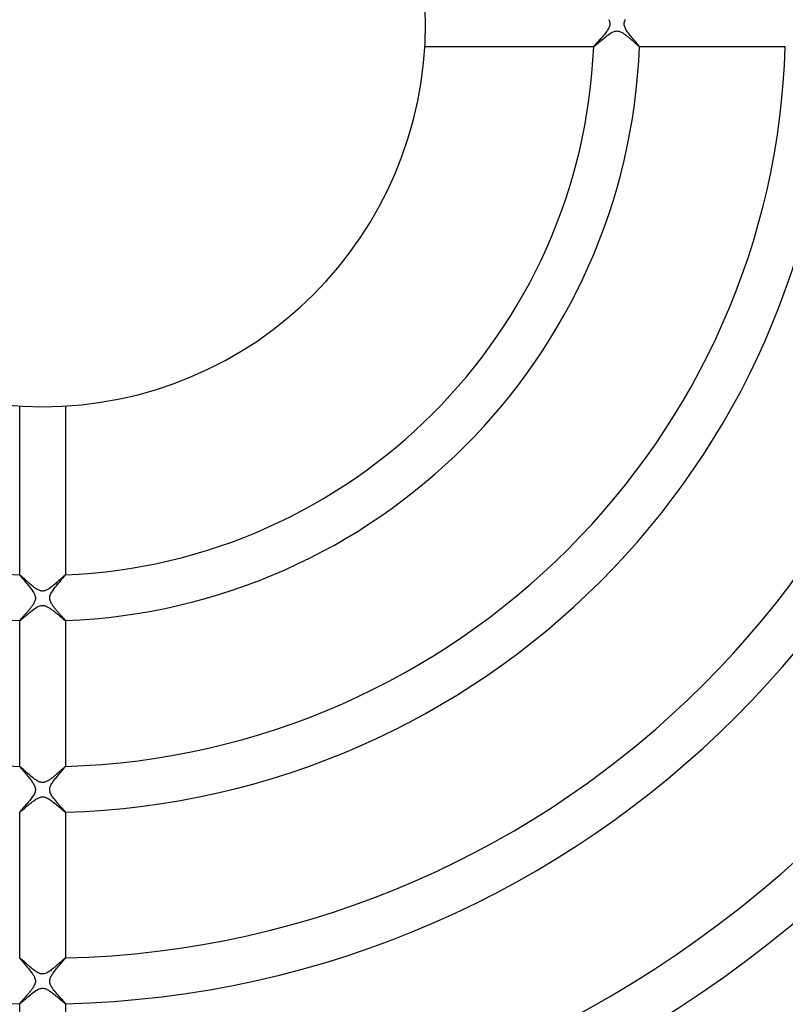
# Model space of a CAD drawing. Header units: millimetres. Extents: x -258 to 258, y -258 to 258.
# Tile 35 of 63: x -2 to 65, y -86 to 0. Entities that reach past the tile are written whole.
import ezdxf

# ---------------------------------------------------------------- set-up
doc = ezdxf.new("R2010")
doc.units = ezdxf.units.MM
doc.layers.add('HIDDEN', color=7, linetype='Continuous')
doc.layers.add('THICK', color=7, linetype='Continuous')

msp = doc.modelspace()

# ---------------------------------------------------------------- linework, layer by layer
at = {"layer": 'HIDDEN'}
for p, q in [((49.523, 0.378), (49.559, 0.302)), ((49.559, 0.302), (49.585, 0.232)), ((49.585, 0.232), (49.604, 0.168)), ((49.604, 0.168), (49.616, 0.11)), ((49.616, 0.11), (49.623, 0.055)), ((49.623, 0.055), (49.625, 0)), ((49.625, 0), (49.624, -0.05)), ((50.875, 0), (50.88, 0.085)), ((50.877, -0.058), (50.875, 0)), ((50.88, 0.085), (50.896, 0.17)), ((50.896, 0.17), (50.921, 0.253)), ((50.921, 0.253), (50.952, 0.332)), ((50.952, 0.332), (50.988, 0.407)), ((49.211, -0.844), (49.141, -0.931)), ((49.279, -0.756), (49.211, -0.844)), ((49.343, -0.67), (49.279, -0.756)), ((49.402, -0.584), (49.343, -0.67)), ((49.456, -0.5), (49.402, -0.584)), ((49.503, -0.417), (49.456, -0.5)), ((49.543, -0.338), (49.503, -0.417)), ((49.573, -0.268), (49.543, -0.338)), ((49.594, -0.205), (49.573, -0.268)), ((49.608, -0.15), (49.594, -0.205)), ((49.618, -0.099), (49.608, -0.15)), ((49.624, -0.05), (49.618, -0.099)), ((50.885, -0.118), (50.877, -0.058)), ((50.899, -0.182), (50.885, -0.118)), ((50.92, -0.25), (50.899, -0.182)), ((50.949, -0.325), (50.92, -0.25)), ((50.987, -0.405), (50.949, -0.325)), ((51.033, -0.489), (50.987, -0.405)), ((51.085, -0.574), (51.033, -0.489)), ((51.142, -0.661), (51.085, -0.574)), ((51.205, -0.75), (51.142, -0.661)), ((51.271, -0.839), (51.205, -0.75)), ((51.34, -0.929), (51.271, -0.839)), ((48.491, -1.668), (48.431, -1.734)), ((48.556, -1.597), (48.491, -1.668)), ((48.624, -1.522), (48.556, -1.597)), ((48.696, -1.444), (48.624, -1.522)), ((48.769, -1.362), (48.696, -1.444)), ((48.843, -1.279), (48.769, -1.362)), ((48.919, -1.193), (48.843, -1.279)), ((48.994, -1.106), (48.919, -1.193)), ((49.068, -1.019), (48.994, -1.106)), ((49.141, -0.931), (49.068, -1.019)), ((51.411, -1.018), (51.34, -0.929)), ((51.483, -1.108), (51.411, -1.018)), ((51.556, -1.196), (51.483, -1.108)), ((51.626, -1.281), (51.556, -1.196)), ((51.695, -1.364), (51.626, -1.281)), ((51.762, -1.443), (51.695, -1.364)), ((51.826, -1.518), (51.762, -1.443)), ((51.886, -1.589), (51.826, -1.518)), ((51.943, -1.656), (51.886, -1.589)), ((51.996, -1.718), (51.943, -1.656)), ((52.044, -1.775), (51.996, -1.718)), ((48.214, -1.986), (48.209, -1.998)), ((48.209, -1.998), (48.209, -1.998)), ((48.209, -1.998), (48.209, -1.999)), ((48.209, -1.999), (48.209, -1.999)), ((48.209, -1.999), (48.21, -2)), ((48.21, -2), (48.21, -2)), ((48.21, -2), (48.211, -2)), ((48.229, -1.964), (48.214, -1.986)), ((48.254, -1.933), (48.229, -1.964)), ((48.287, -1.894), (48.254, -1.933)), ((48.329, -1.848), (48.287, -1.894)), ((48.377, -1.794), (48.329, -1.848)), ((48.431, -1.734), (48.377, -1.794)), ((52.086, -1.827), (52.044, -1.775)), ((52.124, -1.873), (52.086, -1.827)), ((52.155, -1.912), (52.124, -1.873)), ((52.18, -1.945), (52.155, -1.912)), ((52.198, -1.97), (52.18, -1.945)), ((52.208, -1.987), (52.198, -1.97)), ((52.212, -1.998), (52.208, -1.987)), ((52.209, -2), (52.21, -2)), ((52.21, -2), (52.211, -2)), ((52.211, -1.999), (52.212, -1.998)), ((52.211, -2), (52.211, -1.999)), ((52.211, -1.999), (52.211, -1.999)), ((52.212, -1.998), (52.212, -1.998)), ((-1.999, -48.209), (-2, -48.21)), ((-2, -48.21), (-2, -48.21)), ((-2, -48.21), (-2, -48.211)), ((-1.998, -48.209), (-1.999, -48.209)), ((-1.999, -48.209), (-1.999, -48.209)), ((-1.998, -48.209), (-1.998, -48.209)), ((-1.985, -48.214), (-1.998, -48.209)), ((-1.963, -48.23), (-1.985, -48.214)), ((-1.931, -48.256), (-1.963, -48.23)), ((1.972, -48.223), (1.949, -48.241)), ((1.988, -48.212), (1.972, -48.223)), ((1.997, -48.209), (1.988, -48.212)), ((1.998, -48.209), (1.997, -48.209)), ((1.999, -48.209), (1.998, -48.209)), ((2, -48.21), (1.999, -48.209)), ((1.999, -48.209), (1.999, -48.209)), ((2, -48.211), (2, -48.21)), ((2, -48.21), (2, -48.21)), ((-1.891, -48.291), (-1.931, -48.256)), ((-1.842, -48.334), (-1.891, -48.291)), ((-1.786, -48.384), (-1.842, -48.334)), ((-1.724, -48.44), (-1.786, -48.384)), ((-1.656, -48.502), (-1.724, -48.44)), ((-1.583, -48.569), (-1.656, -48.502)), ((-1.505, -48.639), (-1.583, -48.569)), ((-1.424, -48.713), (-1.505, -48.639)), ((-1.341, -48.788), (-1.424, -48.713)), ((-1.255, -48.865), (-1.341, -48.788)), ((-1.167, -48.942), (-1.255, -48.865)), ((-1.078, -49.018), (-1.167, -48.942)), ((-0.989, -49.093), (-1.078, -49.018)), ((-0.899, -49.167), (-0.989, -49.093)), ((1.037, -49.053), (0.953, -49.123)), ((1.12, -48.982), (1.037, -49.053)), ((1.201, -48.911), (1.12, -48.982)), ((1.28, -48.842), (1.201, -48.911)), ((1.357, -48.774), (1.28, -48.842)), ((1.43, -48.707), (1.357, -48.774)), ((1.501, -48.644), (1.43, -48.707)), ((1.568, -48.582), (1.501, -48.644)), ((1.632, -48.524), (1.568, -48.582)), ((1.691, -48.47), (1.632, -48.524)), ((1.747, -48.419), (1.691, -48.47)), ((1.798, -48.373), (1.747, -48.419)), ((1.844, -48.332), (1.798, -48.373)), ((1.885, -48.296), (1.844, -48.332)), ((1.92, -48.265), (1.885, -48.296)), ((1.949, -48.241), (1.92, -48.265)), ((-0.809, -49.238), (-0.899, -49.167)), ((-0.72, -49.306), (-0.809, -49.238)), ((-0.632, -49.369), (-0.72, -49.306)), ((-0.545, -49.427), (-0.632, -49.369)), ((-0.46, -49.479), (-0.545, -49.427)), ((-0.376, -49.524), (-0.46, -49.479)), ((-0.3, -49.559), (-0.376, -49.524)), ((-0.233, -49.585), (-0.3, -49.559)), ((-0.173, -49.603), (-0.233, -49.585)), ((-0.12, -49.614), (-0.173, -49.603)), ((-0.069, -49.622), (-0.12, -49.614)), ((-0.018, -49.625), (-0.069, -49.622)), ((0.032, -49.625), (-0.018, -49.625)), ((0.083, -49.62), (0.032, -49.625)), ((0.134, -49.612), (0.083, -49.62)), ((0.189, -49.598), (0.134, -49.612)), ((0.25, -49.579), (0.189, -49.598)), ((0.315, -49.553), (0.25, -49.579)), ((0.387, -49.519), (0.315, -49.553)), ((0.463, -49.477), (0.387, -49.519)), ((0.542, -49.429), (0.463, -49.477)), ((0.622, -49.376), (0.542, -49.429)), ((0.704, -49.318), (0.622, -49.376)), ((0.786, -49.256), (0.704, -49.318)), ((0.87, -49.191), (0.786, -49.256)), ((0.953, -49.123), (0.87, -49.191)), ((-1.434, -51.755), (-1.337, -51.673)), ((-1.337, -51.673), (-1.236, -51.589)), ((-1.236, -51.589), (-1.13, -51.502)), ((-1.13, -51.502), (-1.022, -51.414)), ((-1.022, -51.414), (-0.913, -51.328)), ((-0.913, -51.328), (-0.805, -51.245)), ((-0.805, -51.245), (-0.697, -51.167)), ((-0.697, -51.167), (-0.591, -51.096)), ((-0.591, -51.096), (-0.487, -51.032)), ((-0.487, -51.032), (-0.387, -50.978)), ((-0.387, -50.978), (-0.292, -50.935)), ((-0.292, -50.935), (-0.205, -50.905)), ((-0.205, -50.905), (-0.127, -50.886)), ((-0.127, -50.886), (-0.054, -50.877)), ((-0.054, -50.877), (0.016, -50.875)), ((0.016, -50.875), (0.086, -50.88)), ((0.086, -50.88), (0.156, -50.893)), ((0.156, -50.893), (0.226, -50.912)), ((0.226, -50.912), (0.293, -50.936)), ((0.293, -50.936), (0.356, -50.963)), ((0.356, -50.963), (0.417, -50.993)), ((0.417, -50.993), (0.473, -51.024)), ((0.473, -51.024), (0.53, -51.057)), ((0.53, -51.057), (0.587, -51.093)), ((0.587, -51.093), (0.645, -51.132)), ((0.645, -51.132), (0.704, -51.173)), ((0.704, -51.173), (0.764, -51.215)), ((0.764, -51.215), (0.824, -51.26)), ((0.824, -51.26), (0.885, -51.306)), ((0.885, -51.306), (0.946, -51.353)), ((0.946, -51.353), (1.007, -51.402)), ((1.007, -51.402), (1.068, -51.451)), ((1.068, -51.451), (1.127, -51.499)), ((1.127, -51.499), (1.186, -51.547)), ((1.186, -51.547), (1.244, -51.595)), ((1.244, -51.595), (1.3, -51.642)), ((1.3, -51.642), (1.355, -51.688)), ((-2, -52.209), (-2, -52.21)), ((-2, -52.21), (-2, -52.211)), ((-2, -52.211), (-1.999, -52.211)), ((-1.999, -52.211), (-1.999, -52.211)), ((-1.999, -52.211), (-1.998, -52.212)), ((-1.998, -52.212), (-1.998, -52.212)), ((-1.998, -52.212), (-1.984, -52.207)), ((-1.984, -52.207), (-1.96, -52.191)), ((-1.96, -52.191), (-1.925, -52.165)), ((-1.925, -52.165), (-1.879, -52.129)), ((-1.879, -52.129), (-1.824, -52.084)), ((-1.824, -52.084), (-1.761, -52.031)), ((-1.761, -52.031), (-1.689, -51.971)), ((-1.689, -51.971), (-1.61, -51.904)), ((-1.61, -51.904), (-1.525, -51.832)), ((-1.525, -51.832), (-1.434, -51.755)), ((1.355, -51.688), (1.409, -51.734)), ((1.409, -51.734), (1.461, -51.778)), ((1.461, -51.778), (1.512, -51.821)), ((1.512, -51.821), (1.561, -51.862)), ((1.561, -51.862), (1.608, -51.902)), ((1.608, -51.902), (1.653, -51.941)), ((1.653, -51.941), (1.696, -51.977)), ((1.696, -51.977), (1.737, -52.012)), ((1.737, -52.012), (1.776, -52.044)), ((1.776, -52.044), (1.812, -52.074)), ((1.812, -52.074), (1.846, -52.102)), ((1.846, -52.102), (1.876, -52.126)), ((1.876, -52.126), (1.904, -52.149)), ((1.904, -52.149), (1.928, -52.168)), ((1.928, -52.168), (1.949, -52.183)), ((1.949, -52.183), (1.967, -52.196)), ((1.967, -52.196), (1.981, -52.205)), ((1.981, -52.205), (1.991, -52.21)), ((1.991, -52.21), (1.997, -52.212)), ((1.997, -52.212), (1.998, -52.212)), ((1.998, -52.212), (1.999, -52.211)), ((1.999, -52.211), (1.999, -52.211)), ((1.999, -52.211), (2, -52.211)), ((2, -52.21), (2, -52.209)), ((2, -52.211), (2, -52.21)), ((-1.999, -64.97), (-2, -64.97)), ((-2, -64.97), (-2, -64.971)), ((-2, -64.971), (-2, -64.972)), ((-1.998, -64.969), (-1.999, -64.97)), ((-1.999, -64.97), (-1.999, -64.97)), ((-1.998, -64.969), (-1.998, -64.969)), ((-1.985, -64.975), (-1.998, -64.969)), ((-1.961, -64.992), (-1.985, -64.975)), ((-1.927, -65.019), (-1.961, -64.992)), ((-1.884, -65.056), (-1.927, -65.019)), ((-1.831, -65.103), (-1.884, -65.056)), ((-1.77, -65.157), (-1.831, -65.103)), ((-1.702, -65.218), (-1.77, -65.157)), ((-1.626, -65.286), (-1.702, -65.218)), ((-1.545, -65.36), (-1.626, -65.286)), ((-1.459, -65.437), (-1.545, -65.36)), ((-1.369, -65.518), (-1.459, -65.437)), ((1.453, -65.442), (1.397, -65.492)), ((1.508, -65.394), (1.453, -65.442)), ((1.56, -65.346), (1.508, -65.394)), ((1.61, -65.301), (1.56, -65.346)), ((1.658, -65.257), (1.61, -65.301)), ((1.704, -65.216), (1.658, -65.257)), ((1.747, -65.177), (1.704, -65.216)), ((1.788, -65.141), (1.747, -65.177)), ((1.826, -65.107), (1.788, -65.141)), ((1.86, -65.077), (1.826, -65.107)), ((1.892, -65.049), (1.86, -65.077)), ((1.92, -65.026), (1.892, -65.049)), ((1.944, -65.006), (1.92, -65.026)), ((1.963, -64.99), (1.944, -65.006)), ((1.979, -64.979), (1.963, -64.99)), ((1.991, -64.972), (1.979, -64.979)), ((1.997, -64.969), (1.991, -64.972)), ((1.999, -64.97), (1.998, -64.969)), ((1.998, -64.969), (1.997, -64.969)), ((2, -64.97), (1.999, -64.97)), ((1.999, -64.97), (1.999, -64.97)), ((2, -64.971), (2, -64.97)), ((2, -64.972), (2, -64.971)), ((-1.276, -65.6), (-1.369, -65.518)), ((-1.181, -65.683), (-1.276, -65.6)), ((-1.084, -65.766), (-1.181, -65.683)), ((-0.987, -65.847), (-1.084, -65.766)), ((-0.89, -65.927), (-0.987, -65.847)), ((-0.793, -66.002), (-0.89, -65.927)), ((-0.697, -66.074), (-0.793, -66.002)), ((-0.601, -66.141), (-0.697, -66.074)), ((-0.506, -66.203), (-0.601, -66.141)), ((-0.411, -66.257), (-0.506, -66.203)), ((-0.319, -66.302), (-0.411, -66.257)), ((-0.233, -66.335), (-0.319, -66.302)), ((0.262, -66.325), (0.195, -66.347)), ((0.327, -66.298), (0.262, -66.325)), ((0.389, -66.268), (0.327, -66.298)), ((0.448, -66.237), (0.389, -66.268)), ((0.504, -66.204), (0.448, -66.237)), ((0.56, -66.168), (0.504, -66.204)), ((0.617, -66.13), (0.56, -66.168)), ((0.676, -66.089), (0.617, -66.13)), ((0.735, -66.046), (0.676, -66.089)), ((0.795, -66.001), (0.735, -66.046)), ((0.855, -65.954), (0.795, -66.001)), ((0.916, -65.906), (0.855, -65.954)), ((0.977, -65.856), (0.916, -65.906)), ((1.038, -65.805), (0.977, -65.856)), ((1.099, -65.753), (1.038, -65.805)), ((1.16, -65.701), (1.099, -65.753)), ((1.221, -65.648), (1.16, -65.701)), ((1.281, -65.595), (1.221, -65.648)), ((1.34, -65.543), (1.281, -65.595)), ((1.397, -65.492), (1.34, -65.543)), ((-0.156, -66.357), (-0.233, -66.335)), ((-0.084, -66.37), (-0.156, -66.357)), ((-0.014, -66.375), (-0.084, -66.37)), ((0.055, -66.373), (-0.014, -66.375)), ((0.125, -66.364), (0.055, -66.373)), ((0.195, -66.347), (0.125, -66.364)), ((-0.962, -68.118), (-0.868, -68.045)), ((-0.868, -68.045), (-0.774, -67.974)), ((-0.774, -67.974), (-0.682, -67.908)), ((-0.682, -67.908), (-0.591, -67.846)), ((-0.591, -67.846), (-0.502, -67.791)), ((-0.502, -67.791), (-0.416, -67.743)), ((-0.416, -67.743), (-0.334, -67.703)), ((-0.334, -67.703), (-0.259, -67.673)), ((-0.259, -67.673), (-0.191, -67.651)), ((-0.191, -67.651), (-0.129, -67.637)), ((-0.129, -67.637), (-0.072, -67.628)), ((-0.072, -67.628), (-0.018, -67.625)), ((-0.018, -67.625), (0.036, -67.626)), ((0.036, -67.626), (0.09, -67.631)), ((0.09, -67.631), (0.143, -67.64)), ((0.143, -67.64), (0.198, -67.653)), ((0.198, -67.653), (0.258, -67.673)), ((0.258, -67.673), (0.326, -67.7)), ((0.326, -67.7), (0.403, -67.737)), ((0.403, -67.737), (0.488, -67.783)), ((0.488, -67.783), (0.576, -67.837)), ((0.576, -67.837), (0.666, -67.897)), ((0.666, -67.897), (0.758, -67.962)), ((0.758, -67.962), (0.85, -68.031)), ((0.85, -68.031), (0.942, -68.103)), ((-1.932, -68.929), (-1.892, -68.897)), ((-1.892, -68.897), (-1.843, -68.857)), ((-1.843, -68.857), (-1.787, -68.811)), ((-1.787, -68.811), (-1.725, -68.758)), ((-1.725, -68.758), (-1.656, -68.7)), ((-1.656, -68.7), (-1.583, -68.637)), ((-1.583, -68.637), (-1.504, -68.57)), ((-1.504, -68.57), (-1.421, -68.499)), ((-1.421, -68.499), (-1.334, -68.425)), ((-1.334, -68.425), (-1.244, -68.349)), ((-1.244, -68.349), (-1.151, -68.272)), ((-1.151, -68.272), (-1.057, -68.194)), ((-1.057, -68.194), (-0.962, -68.118)), ((0.942, -68.103), (1.035, -68.177)), ((1.035, -68.177), (1.126, -68.251)), ((1.126, -68.251), (1.215, -68.325)), ((1.215, -68.325), (1.302, -68.398)), ((1.302, -68.398), (1.387, -68.469)), ((1.387, -68.469), (1.468, -68.539)), ((1.468, -68.539), (1.546, -68.605)), ((1.546, -68.605), (1.619, -68.668)), ((1.619, -68.668), (1.688, -68.727)), ((1.688, -68.727), (1.751, -68.78)), ((1.751, -68.78), (1.808, -68.829)), ((1.808, -68.829), (1.859, -68.871)), ((1.859, -68.871), (1.903, -68.906)), ((1.903, -68.906), (1.939, -68.934)), ((-2, -68.969), (-2, -68.969)), ((-2, -68.969), (-2, -68.97)), ((-2, -68.97), (-1.999, -68.97)), ((-1.999, -68.97), (-1.999, -68.971)), ((-1.999, -68.971), (-1.998, -68.971)), ((-1.998, -68.971), (-1.998, -68.971)), ((-1.998, -68.971), (-1.985, -68.966)), ((-1.985, -68.966), (-1.963, -68.952)), ((-1.963, -68.952), (-1.932, -68.929)), ((1.939, -68.934), (1.967, -68.955)), ((1.967, -68.955), (1.987, -68.967)), ((1.987, -68.967), (1.997, -68.971)), ((1.997, -68.971), (1.998, -68.971)), ((1.998, -68.971), (1.999, -68.971)), ((1.999, -68.971), (1.999, -68.97)), ((1.999, -68.97), (2, -68.97)), ((2, -68.97), (2, -68.969)), ((2, -68.969), (2, -68.969)), ((-1.999, -81.726), (-2, -81.727)), ((-2, -81.727), (-2, -81.727)), ((-2, -81.727), (-2, -81.728)), ((-1.998, -81.726), (-1.999, -81.726)), ((-1.999, -81.726), (-1.999, -81.726)), ((-1.998, -81.726), (-1.998, -81.726)), ((-1.983, -81.732), (-1.998, -81.726)), ((-1.958, -81.75), (-1.983, -81.732)), ((-1.922, -81.78), (-1.958, -81.75)), ((-1.876, -81.819), (-1.922, -81.78)), ((-1.821, -81.866), (-1.876, -81.819)), ((1.886, -81.81), (1.851, -81.84)), ((1.916, -81.785), (1.886, -81.81)), ((1.941, -81.764), (1.916, -81.785)), ((1.962, -81.747), (1.941, -81.764)), ((1.979, -81.735), (1.962, -81.747)), ((1.99, -81.728), (1.979, -81.735)), ((1.997, -81.726), (1.99, -81.728)), ((1.999, -81.726), (1.998, -81.726)), ((1.998, -81.726), (1.997, -81.726)), ((2, -81.727), (1.999, -81.726)), ((1.999, -81.726), (1.999, -81.726)), ((2, -81.728), (2, -81.727)), ((2, -81.727), (2, -81.727)), ((-1.76, -81.921), (-1.821, -81.866)), ((-1.692, -81.981), (-1.76, -81.921)), ((-1.619, -82.047), (-1.692, -81.981)), ((-1.541, -82.117), (-1.619, -82.047)), ((-1.46, -82.19), (-1.541, -82.117)), ((-1.374, -82.266), (-1.46, -82.19)), ((-1.285, -82.345), (-1.374, -82.266)), ((-1.193, -82.425), (-1.285, -82.345)), ((-1.099, -82.505), (-1.193, -82.425)), ((-1.003, -82.586), (-1.099, -82.505)), ((-0.906, -82.664), (-1.003, -82.586)), ((-0.811, -82.739), (-0.906, -82.664)), ((0.921, -82.653), (0.841, -82.717)), ((1.001, -82.587), (0.921, -82.653)), ((1.08, -82.521), (1.001, -82.587)), ((1.156, -82.456), (1.08, -82.521)), ((1.231, -82.392), (1.156, -82.456)), ((1.302, -82.329), (1.231, -82.392)), ((1.371, -82.268), (1.302, -82.329)), ((1.438, -82.209), (1.371, -82.268)), ((1.501, -82.153), (1.438, -82.209)), ((1.562, -82.099), (1.501, -82.153)), ((1.619, -82.047), (1.562, -82.099)), ((1.673, -81.999), (1.619, -82.047)), ((1.723, -81.954), (1.673, -81.999)), ((1.77, -81.912), (1.723, -81.954)), ((1.812, -81.874), (1.77, -81.912)), ((1.851, -81.84), (1.812, -81.874)), ((-0.718, -82.809), (-0.811, -82.739)), ((-0.627, -82.874), (-0.718, -82.809)), ((-0.538, -82.933), (-0.627, -82.874)), ((-0.453, -82.984), (-0.538, -82.933)), ((-0.373, -83.027), (-0.453, -82.984)), ((-0.3, -83.06), (-0.373, -83.027)), ((-0.231, -83.086), (-0.3, -83.06)), ((-0.167, -83.104), (-0.231, -83.086)), ((-0.104, -83.117), (-0.167, -83.104)), ((-0.042, -83.124), (-0.104, -83.117)), ((0.021, -83.125), (-0.042, -83.124)), ((0.084, -83.12), (0.021, -83.125)), ((0.149, -83.109), (0.084, -83.12)), ((0.218, -83.09), (0.149, -83.109)), ((0.289, -83.064), (0.218, -83.09)), ((0.364, -83.031), (0.289, -83.064)), ((0.442, -82.99), (0.364, -83.031)), ((0.52, -82.944), (0.442, -82.99)), ((0.6, -82.893), (0.52, -82.944)), ((0.68, -82.838), (0.6, -82.893)), ((0.76, -82.778), (0.68, -82.838)), ((0.841, -82.717), (0.76, -82.778)), ((-0.298, -84.438), (-0.202, -84.405)), ((-0.202, -84.405), (-0.113, -84.384)), ((-0.113, -84.384), (-0.029, -84.375)), ((-0.029, -84.375), (0.054, -84.377)), ((0.054, -84.377), (0.136, -84.388)), ((0.136, -84.388), (0.22, -84.41)), ((0.22, -84.41), (0.301, -84.439)), ((-1.475, -85.298), (-1.381, -85.217)), ((-1.381, -85.217), (-1.281, -85.132)), ((-1.281, -85.132), (-1.175, -85.044)), ((-1.175, -85.044), (-1.065, -84.953)), ((-1.065, -84.953), (-0.954, -84.863)), ((-0.954, -84.863), (-0.841, -84.775)), ((-0.841, -84.775), (-0.729, -84.692)), ((-0.729, -84.692), (-0.618, -84.615)), ((-0.618, -84.615), (-0.508, -84.545)), ((-0.508, -84.545), (-0.401, -84.486)), ((-0.401, -84.486), (-0.298, -84.438)), ((0.301, -84.439), (0.377, -84.474)), ((0.377, -84.474), (0.447, -84.51)), ((0.447, -84.51), (0.512, -84.548)), ((0.512, -84.548), (0.577, -84.588)), ((0.577, -84.588), (0.644, -84.633)), ((0.644, -84.633), (0.713, -84.681)), ((0.713, -84.681), (0.783, -84.732)), ((0.783, -84.732), (0.853, -84.785)), ((0.853, -84.785), (0.925, -84.841)), ((0.925, -84.841), (0.998, -84.898)), ((0.998, -84.898), (1.07, -84.957)), ((1.07, -84.957), (1.142, -85.016)), ((1.142, -85.016), (1.213, -85.075)), ((1.213, -85.075), (1.282, -85.133)), ((1.282, -85.133), (1.349, -85.19)), ((1.349, -85.19), (1.415, -85.246)), ((1.415, -85.246), (1.479, -85.301)), ((-2, -85.724), (-2, -85.725)), ((-2, -85.725), (-2, -85.726)), ((-2, -85.726), (-1.999, -85.726)), ((-1.999, -85.726), (-1.999, -85.726)), ((-1.999, -85.726), (-1.998, -85.727)), ((-1.998, -85.727), (-1.998, -85.727)), ((-1.998, -85.727), (-1.986, -85.722)), ((-1.986, -85.722), (-1.965, -85.709)), ((-1.965, -85.709), (-1.934, -85.686)), ((-1.934, -85.686), (-1.894, -85.654)), ((-1.894, -85.654), (-1.844, -85.613)), ((-1.844, -85.613), (-1.786, -85.564)), ((-1.786, -85.564), (-1.72, -85.508)), ((-1.72, -85.508), (-1.645, -85.444)), ((-1.645, -85.444), (-1.564, -85.374)), ((-1.564, -85.374), (-1.475, -85.298)), ((1.479, -85.301), (1.54, -85.354)), ((1.54, -85.354), (1.599, -85.405)), ((1.599, -85.405), (1.656, -85.453)), ((1.656, -85.453), (1.71, -85.499)), ((1.71, -85.499), (1.76, -85.542)), ((1.76, -85.542), (1.807, -85.582)), ((1.807, -85.582), (1.85, -85.618)), ((1.85, -85.618), (1.888, -85.649)), ((1.888, -85.649), (1.922, -85.676)), ((1.922, -85.676), (1.95, -85.698)), ((1.95, -85.698), (1.972, -85.714)), ((1.972, -85.714), (1.988, -85.724)), ((1.988, -85.724), (1.997, -85.727)), ((1.998, -85.727), (1.999, -85.726)), ((1.997, -85.727), (1.998, -85.727)), ((1.999, -85.726), (1.999, -85.726)), ((1.999, -85.726), (2, -85.726)), ((2, -85.725), (2, -85.724)), ((2, -85.726), (2, -85.725))]:
    msp.add_line(p, q, dxfattribs=at)
for radius, start, end in [(187.875, 0, 180.00002), (185.5, 0, 180.00002), (183.125, 0, 180.00002), (180.75, 0, 180.00002), (178.375, 0, 180.00002), (176, 0, 180.00002), (173.625, 0, 180.00002), (171.25, 0, 180.00002), (168.875, 0, 180.00002), (167.5, 0, 180.00002), (187.875, 180.00002, 0), (185.5, 180.00002, 0), (183.125, 180.00002, 0), (180.75, 180.00002, 0), (178.375, 180.00002, 0), (176, 180.00002, 0), (173.625, 180.00002, 0), (171.25, 180.00002, 0), (168.875, 180.00002, 0), (167.5, 180.00002, 0), (197.375, 180.24796, 269.75204), (195, 180.21725, 269.78275), (192.625, 180.17811, 269.82189), (190.25, 180.12248, 269.87752), (190.25, 270.12246, 359.87756), (192.625, 270.17809, 359.82187), (195, 270.21723, 359.78273), (197.375, 270.24799, 359.75202), (211.625, 180.35527, 269.64473), (209.25, 180.34301, 269.65699), (206.875, 180.32903, 269.67097), (204.5, 180.31304, 269.68695), (202.125, 180.29465, 269.70535), (199.75, 180.27328, 269.72672), (199.75, 270.27326, 359.7267), (202.125, 270.29469, 359.70533), (204.5, 270.31308, 359.68694), (206.875, 270.32901, 359.67095), (209.25, 270.34299, 359.65703), (211.625, 270.35525, 359.64471)]:
    msp.add_arc((0, 0), radius, start, end, dxfattribs=at)
at = {"layer": 'THICK'}
for p, q in [((49.524, -0.937), (49.653, -0.848)), ((49.653, -0.848), (49.779, -0.771)), ((49.779, -0.771), (49.898, -0.71)), ((49.898, -0.71), (50.001, -0.669)), ((50.001, -0.669), (50.088, -0.643)), ((50.088, -0.643), (50.166, -0.629)), ((50.166, -0.629), (50.245, -0.625)), ((50.245, -0.625), (50.324, -0.629)), ((50.324, -0.629), (50.403, -0.643)), ((50.403, -0.643), (50.48, -0.665)), ((50.48, -0.665), (50.553, -0.693)), ((50.553, -0.693), (50.622, -0.724)), ((50.622, -0.724), (50.686, -0.758)), ((50.686, -0.758), (50.744, -0.792)), ((50.744, -0.792), (50.799, -0.826)), ((50.799, -0.826), (50.854, -0.863)), ((48.547, -1.733), (48.647, -1.648)), ((48.647, -1.648), (48.756, -1.556)), ((48.756, -1.556), (48.872, -1.457)), ((48.872, -1.457), (48.996, -1.353)), ((48.996, -1.353), (49.125, -1.246)), ((49.125, -1.246), (49.258, -1.138)), ((49.258, -1.138), (49.392, -1.034)), ((49.392, -1.034), (49.524, -0.937)), ((50.854, -0.863), (50.911, -0.902)), ((50.911, -0.902), (50.968, -0.944)), ((50.968, -0.944), (51.026, -0.987)), ((51.026, -0.987), (51.084, -1.032)), ((51.084, -1.032), (51.142, -1.079)), ((51.142, -1.079), (51.201, -1.127)), ((51.201, -1.127), (51.26, -1.175)), ((51.26, -1.175), (51.319, -1.225)), ((51.319, -1.225), (51.377, -1.274)), ((51.377, -1.274), (51.433, -1.323)), ((51.433, -1.323), (51.489, -1.371)), ((51.489, -1.371), (51.543, -1.419)), ((51.543, -1.419), (51.596, -1.466)), ((51.596, -1.466), (51.647, -1.512)), ((51.647, -1.512), (51.698, -1.557)), ((51.698, -1.557), (51.746, -1.601)), ((51.746, -1.601), (51.793, -1.643)), ((51.793, -1.643), (51.838, -1.684)), ((51.838, -1.684), (51.881, -1.723)), ((51.881, -1.723), (51.922, -1.76)), ((48.211, -2), (33.44, -2)), ((48.211, -2), (48.229, -1.992)), ((48.229, -1.992), (48.263, -1.967)), ((48.263, -1.967), (48.314, -1.928)), ((48.314, -1.928), (48.379, -1.875)), ((48.379, -1.875), (48.458, -1.809)), ((48.458, -1.809), (48.547, -1.733)), ((51.922, -1.76), (51.961, -1.795)), ((51.961, -1.795), (51.998, -1.828)), ((51.998, -1.828), (52.033, -1.859)), ((52.033, -1.859), (52.064, -1.887)), ((52.064, -1.887), (52.093, -1.912)), ((52.093, -1.912), (52.12, -1.935)), ((52.12, -1.935), (52.143, -1.954)), ((52.143, -1.954), (52.163, -1.97)), ((52.163, -1.97), (52.18, -1.983)), ((52.18, -1.983), (52.193, -1.992)), ((52.193, -1.992), (52.203, -1.998)), ((52.203, -1.998), (52.209, -2)), ((64.972, -2), (52.209, -2)), ((-2, -48.211), (-2, -33.44)), ((2, -33.44), (2, -48.211)), ((-2, -48.211), (-1.992, -48.229)), ((-1.992, -48.229), (-1.967, -48.263)), ((1.953, -48.282), (1.988, -48.235)), ((1.988, -48.235), (2, -48.211)), ((-1.967, -48.263), (-1.928, -48.314)), ((-1.928, -48.314), (-1.875, -48.379)), ((-1.875, -48.379), (-1.809, -48.458)), ((-1.809, -48.458), (-1.733, -48.547)), ((-1.733, -48.547), (-1.648, -48.647)), ((-1.648, -48.647), (-1.556, -48.756)), ((-1.556, -48.756), (-1.457, -48.872)), ((-1.457, -48.872), (-1.353, -48.996)), ((-1.353, -48.996), (-1.246, -49.125)), ((1.192, -49.191), (1.306, -49.053)), ((1.306, -49.053), (1.421, -48.915)), ((1.421, -48.915), (1.534, -48.782)), ((1.534, -48.782), (1.641, -48.656)), ((1.641, -48.656), (1.739, -48.54)), ((1.739, -48.54), (1.826, -48.438)), ((1.826, -48.438), (1.898, -48.351)), ((1.898, -48.351), (1.953, -48.282)), ((-1.246, -49.125), (-1.138, -49.258)), ((-1.138, -49.258), (-1.034, -49.392)), ((-1.034, -49.392), (-0.937, -49.524)), ((-0.937, -49.524), (-0.848, -49.653)), ((-0.848, -49.653), (-0.771, -49.779)), ((-0.771, -49.779), (-0.71, -49.898)), ((-0.71, -49.898), (-0.669, -50.001)), ((0.678, -49.974), (0.731, -49.854)), ((0.731, -49.854), (0.802, -49.726)), ((0.802, -49.726), (0.886, -49.597)), ((0.886, -49.597), (0.98, -49.465)), ((0.98, -49.465), (1.082, -49.329)), ((1.082, -49.329), (1.192, -49.191)), ((-0.826, -50.799), (-0.863, -50.854)), ((-0.792, -50.744), (-0.826, -50.799)), ((-0.758, -50.686), (-0.792, -50.744)), ((-0.724, -50.622), (-0.758, -50.686)), ((-0.693, -50.553), (-0.724, -50.622)), ((-0.665, -50.48), (-0.693, -50.553)), ((-0.669, -50.001), (-0.643, -50.088)), ((-0.643, -50.403), (-0.665, -50.48)), ((-0.643, -50.088), (-0.629, -50.166)), ((-0.629, -50.324), (-0.643, -50.403)), ((-0.629, -50.166), (-0.625, -50.245)), ((-0.625, -50.245), (-0.629, -50.324)), ((0.625, -50.266), (0.628, -50.174)), ((0.634, -50.358), (0.625, -50.266)), ((0.628, -50.174), (0.645, -50.08)), ((0.655, -50.447), (0.634, -50.358)), ((0.645, -50.08), (0.678, -49.974)), ((0.684, -50.532), (0.655, -50.447)), ((0.719, -50.612), (0.684, -50.532)), ((0.758, -50.686), (0.719, -50.612)), ((0.796, -50.751), (0.758, -50.686)), ((0.832, -50.807), (0.796, -50.751)), ((0.865, -50.857), (0.832, -50.807)), ((-1.512, -51.647), (-1.557, -51.698)), ((-1.466, -51.596), (-1.512, -51.647)), ((-1.419, -51.543), (-1.466, -51.596)), ((-1.371, -51.489), (-1.419, -51.543)), ((-1.323, -51.433), (-1.371, -51.489)), ((-1.274, -51.377), (-1.323, -51.433)), ((-1.225, -51.319), (-1.274, -51.377)), ((-1.175, -51.26), (-1.225, -51.319)), ((-1.127, -51.201), (-1.175, -51.26)), ((-1.079, -51.142), (-1.127, -51.201)), ((-1.032, -51.084), (-1.079, -51.142)), ((-0.987, -51.026), (-1.032, -51.084)), ((-0.944, -50.968), (-0.987, -51.026)), ((-0.902, -50.911), (-0.944, -50.968)), ((-0.863, -50.854), (-0.902, -50.911)), ((0.9, -50.907), (0.865, -50.857)), ((0.936, -50.958), (0.9, -50.907)), ((0.975, -51.009), (0.936, -50.958)), ((1.014, -51.061), (0.975, -51.009)), ((1.055, -51.113), (1.014, -51.061)), ((1.097, -51.166), (1.055, -51.113)), ((1.14, -51.218), (1.097, -51.166)), ((1.184, -51.271), (1.14, -51.218)), ((1.229, -51.323), (1.184, -51.271)), ((1.273, -51.376), (1.229, -51.323)), ((1.318, -51.428), (1.273, -51.376)), ((1.363, -51.479), (1.318, -51.428)), ((1.408, -51.53), (1.363, -51.479)), ((1.453, -51.581), (1.408, -51.53)), ((1.496, -51.63), (1.453, -51.581)), ((1.539, -51.677), (1.496, -51.63)), ((1.58, -51.723), (1.539, -51.677)), ((-1.998, -52.203), (-2, -52.209)), ((-2, -64.972), (-2, -52.209)), ((-1.992, -52.193), (-1.998, -52.203)), ((-1.983, -52.18), (-1.992, -52.193)), ((-1.97, -52.163), (-1.983, -52.18)), ((-1.954, -52.143), (-1.97, -52.163)), ((-1.935, -52.12), (-1.954, -52.143)), ((-1.912, -52.093), (-1.935, -52.12)), ((-1.887, -52.064), (-1.912, -52.093)), ((-1.859, -52.033), (-1.887, -52.064)), ((-1.828, -51.998), (-1.859, -52.033)), ((-1.795, -51.961), (-1.828, -51.998)), ((-1.76, -51.922), (-1.795, -51.961)), ((-1.723, -51.881), (-1.76, -51.922)), ((-1.684, -51.838), (-1.723, -51.881)), ((-1.643, -51.793), (-1.684, -51.838)), ((-1.601, -51.746), (-1.643, -51.793)), ((-1.557, -51.698), (-1.601, -51.746)), ((1.621, -51.768), (1.58, -51.723)), ((1.659, -51.811), (1.621, -51.768)), ((1.697, -51.852), (1.659, -51.811)), ((1.733, -51.892), (1.697, -51.852)), ((1.767, -51.93), (1.733, -51.892)), ((1.799, -51.966), (1.767, -51.93)), ((1.829, -52), (1.799, -51.966)), ((1.857, -52.031), (1.829, -52)), ((1.883, -52.061), (1.857, -52.031)), ((1.907, -52.088), (1.883, -52.061)), ((1.928, -52.112), (1.907, -52.088)), ((1.947, -52.134), (1.928, -52.112)), ((1.963, -52.154), (1.947, -52.134)), ((1.976, -52.171), (1.963, -52.154)), ((1.987, -52.185), (1.976, -52.171)), ((1.994, -52.196), (1.987, -52.185)), ((1.998, -52.204), (1.994, -52.196)), ((2, -52.209), (1.998, -52.204)), ((2, -52.209), (2, -64.972)), ((-2, -64.972), (-1.997, -64.981)), ((-1.997, -64.981), (-1.987, -64.996)), ((-1.987, -64.996), (-1.971, -65.018)), ((-1.971, -65.018), (-1.95, -65.047)), ((-1.95, -65.047), (-1.923, -65.08)), ((-1.923, -65.08), (-1.891, -65.119)), ((-1.891, -65.119), (-1.854, -65.163)), ((-1.854, -65.163), (-1.813, -65.212)), ((-1.813, -65.212), (-1.768, -65.265)), ((-1.768, -65.265), (-1.72, -65.321)), ((-1.72, -65.321), (-1.669, -65.38)), ((-1.669, -65.38), (-1.615, -65.443)), ((-1.615, -65.443), (-1.559, -65.509)), ((1.569, -65.497), (1.625, -65.432)), ((1.625, -65.432), (1.678, -65.369)), ((1.678, -65.369), (1.729, -65.31)), ((1.729, -65.31), (1.777, -65.255)), ((1.777, -65.255), (1.82, -65.203)), ((1.82, -65.203), (1.86, -65.156)), ((1.86, -65.156), (1.896, -65.113)), ((1.896, -65.113), (1.927, -65.075)), ((1.927, -65.075), (1.953, -65.043)), ((1.953, -65.043), (1.973, -65.016)), ((1.973, -65.016), (1.988, -64.995)), ((1.988, -64.995), (1.997, -64.98)), ((1.997, -64.98), (2, -64.972)), ((-1.559, -65.509), (-1.501, -65.577)), ((-1.501, -65.577), (-1.441, -65.647)), ((-1.441, -65.647), (-1.38, -65.718)), ((-1.38, -65.718), (-1.32, -65.791)), ((-1.32, -65.791), (-1.259, -65.863)), ((-1.259, -65.863), (-1.199, -65.936)), ((-1.199, -65.936), (-1.141, -66.009)), ((-1.141, -66.009), (-1.083, -66.081)), ((-1.083, -66.081), (-1.028, -66.153)), ((-1.028, -66.153), (-0.975, -66.224)), ((-0.975, -66.224), (-0.925, -66.293)), ((-0.925, -66.293), (-0.877, -66.362)), ((0.856, -66.392), (0.909, -66.316)), ((0.909, -66.316), (0.964, -66.239)), ((0.964, -66.239), (1.022, -66.161)), ((1.022, -66.161), (1.082, -66.084)), ((1.082, -66.084), (1.143, -66.006)), ((1.143, -66.006), (1.205, -65.93)), ((1.205, -65.93), (1.267, -65.854)), ((1.267, -65.854), (1.329, -65.779)), ((1.329, -65.779), (1.391, -65.706)), ((1.391, -65.706), (1.451, -65.634)), ((1.451, -65.634), (1.511, -65.564)), ((1.511, -65.564), (1.569, -65.497)), ((-0.877, -66.362), (-0.831, -66.432)), ((-0.831, -66.432), (-0.785, -66.507)), ((-0.785, -66.507), (-0.741, -66.586)), ((-0.741, -66.586), (-0.701, -66.669)), ((-0.701, -66.669), (-0.668, -66.754)), ((-0.668, -66.754), (-0.643, -66.842)), ((-0.634, -67.107), (-0.653, -67.192)), ((-0.643, -66.842), (-0.628, -66.929)), ((-0.625, -67.018), (-0.634, -67.107)), ((-0.628, -66.929), (-0.625, -67.018)), ((0.625, -67.01), (0.626, -66.95)), ((0.629, -67.07), (0.625, -67.01)), ((0.626, -66.95), (0.633, -66.889)), ((0.638, -67.13), (0.629, -67.07)), ((0.633, -66.889), (0.646, -66.826)), ((0.654, -67.195), (0.638, -67.13)), ((0.646, -66.826), (0.666, -66.76)), ((0.666, -66.76), (0.692, -66.69)), ((0.692, -66.69), (0.725, -66.617)), ((0.725, -66.617), (0.764, -66.543)), ((0.764, -66.543), (0.808, -66.468)), ((0.808, -66.468), (0.856, -66.392)), ((-1.182, -68.021), (-1.251, -68.103)), ((-1.114, -67.939), (-1.182, -68.021)), ((-1.048, -67.857), (-1.114, -67.939)), ((-0.985, -67.775), (-1.048, -67.857)), ((-0.924, -67.693), (-0.985, -67.775)), ((-0.866, -67.611), (-0.924, -67.693)), ((-0.811, -67.527), (-0.866, -67.611)), ((-0.762, -67.444), (-0.811, -67.527)), ((-0.718, -67.36), (-0.762, -67.444)), ((-0.681, -67.276), (-0.718, -67.36)), ((-0.653, -67.192), (-0.681, -67.276)), ((0.678, -67.268), (0.654, -67.195)), ((0.714, -67.352), (0.678, -67.268)), ((0.764, -67.447), (0.714, -67.352)), ((0.825, -67.549), (0.764, -67.447)), ((0.896, -67.654), (0.825, -67.549)), ((0.975, -67.763), (0.896, -67.654)), ((1.06, -67.873), (0.975, -67.763)), ((1.15, -67.983), (1.06, -67.873)), ((1.243, -68.094), (1.15, -67.983)), ((-1.939, -68.884), (-1.965, -68.916)), ((-1.906, -68.845), (-1.939, -68.884)), ((-1.866, -68.8), (-1.906, -68.845)), ((-1.821, -68.748), (-1.866, -68.8)), ((-1.771, -68.692), (-1.821, -68.748)), ((-1.716, -68.63), (-1.771, -68.692)), ((-1.656, -68.564), (-1.716, -68.63)), ((-1.593, -68.494), (-1.656, -68.564)), ((-1.527, -68.42), (-1.593, -68.494)), ((-1.459, -68.343), (-1.527, -68.42)), ((-1.39, -68.265), (-1.459, -68.343)), ((-1.32, -68.185), (-1.39, -68.265)), ((-1.251, -68.103), (-1.32, -68.185)), ((1.338, -68.204), (1.243, -68.094)), ((1.432, -68.312), (1.338, -68.204)), ((1.523, -68.415), (1.432, -68.312)), ((1.61, -68.512), (1.523, -68.415)), ((1.691, -68.603), (1.61, -68.512)), ((1.765, -68.686), (1.691, -68.603)), ((1.832, -68.761), (1.765, -68.686)), ((1.89, -68.826), (1.832, -68.761)), ((1.936, -68.881), (1.89, -68.826)), ((1.971, -68.923), (1.936, -68.881)), ((-1.996, -68.958), (-2, -68.969)), ((-2, -81.728), (-2, -68.969)), ((-1.984, -68.941), (-1.996, -68.958)), ((-1.965, -68.916), (-1.984, -68.941)), ((1.993, -68.953), (1.971, -68.923)), ((2, -68.969), (1.993, -68.953)), ((2, -68.969), (2, -81.728)), ((-2, -81.728), (-1.995, -81.741)), ((-1.995, -81.741), (-1.979, -81.764)), ((-1.979, -81.764), (-1.952, -81.799)), ((-1.952, -81.799), (-1.916, -81.845)), ((1.892, -81.874), (1.929, -81.829)), ((1.929, -81.829), (1.959, -81.791)), ((1.959, -81.791), (1.981, -81.761)), ((1.981, -81.761), (1.995, -81.74)), ((1.995, -81.74), (2, -81.728)), ((-1.916, -81.845), (-1.869, -81.901)), ((-1.869, -81.901), (-1.814, -81.966)), ((-1.814, -81.966), (-1.75, -82.041)), ((-1.75, -82.041), (-1.678, -82.124)), ((-1.678, -82.124), (-1.599, -82.215)), ((-1.599, -82.215), (-1.515, -82.313)), ((-1.515, -82.313), (-1.426, -82.418)), ((-1.426, -82.418), (-1.332, -82.528)), ((-1.332, -82.528), (-1.237, -82.642)), ((-1.237, -82.642), (-1.142, -82.758)), ((1.166, -82.73), (1.232, -82.648)), ((1.232, -82.648), (1.3, -82.567)), ((1.3, -82.567), (1.368, -82.485)), ((1.368, -82.485), (1.436, -82.405)), ((1.436, -82.405), (1.503, -82.327)), ((1.503, -82.327), (1.568, -82.251)), ((1.568, -82.251), (1.631, -82.178)), ((1.631, -82.178), (1.691, -82.109)), ((1.691, -82.109), (1.748, -82.043)), ((1.748, -82.043), (1.8, -81.982)), ((1.8, -81.982), (1.849, -81.925)), ((1.849, -81.925), (1.892, -81.874)), ((-1.142, -82.758), (-1.05, -82.874)), ((-1.05, -82.874), (-0.963, -82.99)), ((-0.963, -82.99), (-0.882, -83.105)), ((-0.882, -83.105), (-0.809, -83.218)), ((-0.809, -83.218), (-0.747, -83.327)), ((-0.747, -83.327), (-0.697, -83.429)), ((-0.697, -83.429), (-0.662, -83.521)), ((-0.662, -83.521), (-0.64, -83.605)), ((0.637, -83.62), (0.654, -83.548)), ((0.654, -83.548), (0.678, -83.477)), ((0.678, -83.477), (0.708, -83.406)), ((0.708, -83.406), (0.743, -83.334)), ((0.743, -83.334), (0.783, -83.262)), ((0.783, -83.262), (0.826, -83.19)), ((0.826, -83.19), (0.874, -83.118)), ((0.874, -83.118), (0.925, -83.044)), ((0.925, -83.044), (0.981, -82.967)), ((0.981, -82.967), (1.04, -82.889)), ((1.04, -82.889), (1.102, -82.81)), ((1.102, -82.81), (1.166, -82.73)), ((-0.869, -84.366), (-0.908, -84.422)), ((-0.832, -84.31), (-0.869, -84.366)), ((-0.794, -84.249), (-0.832, -84.31)), ((-0.756, -84.185), (-0.794, -84.249)), ((-0.721, -84.117), (-0.756, -84.185)), ((-0.689, -84.046), (-0.721, -84.117)), ((-0.662, -83.973), (-0.689, -84.046)), ((-0.642, -83.899), (-0.662, -83.973)), ((-0.629, -83.825), (-0.642, -83.899)), ((-0.64, -83.605), (-0.628, -83.68)), ((-0.625, -83.752), (-0.629, -83.825)), ((-0.628, -83.68), (-0.625, -83.752)), ((0.625, -83.759), (0.627, -83.69)), ((0.629, -83.828), (0.625, -83.759)), ((0.627, -83.69), (0.637, -83.62)), ((0.642, -83.9), (0.629, -83.828)), ((0.666, -83.984), (0.642, -83.9)), ((0.703, -84.079), (0.666, -83.984)), ((0.757, -84.186), (0.703, -84.079)), ((0.826, -84.302), (0.757, -84.186)), ((0.906, -84.42), (0.826, -84.302)), ((-1.592, -85.245), (-1.639, -85.299)), ((-1.542, -85.19), (-1.592, -85.245)), ((-1.492, -85.134), (-1.542, -85.19)), ((-1.441, -85.075), (-1.492, -85.134)), ((-1.389, -85.016), (-1.441, -85.075)), ((-1.337, -84.956), (-1.389, -85.016)), ((-1.284, -84.895), (-1.337, -84.956)), ((-1.233, -84.834), (-1.284, -84.895)), ((-1.182, -84.774), (-1.233, -84.834)), ((-1.132, -84.713), (-1.182, -84.774)), ((-1.084, -84.654), (-1.132, -84.713)), ((-1.037, -84.594), (-1.084, -84.654)), ((-0.992, -84.536), (-1.037, -84.594)), ((-0.949, -84.478), (-0.992, -84.536)), ((-0.908, -84.422), (-0.949, -84.478)), ((0.995, -84.54), (0.906, -84.42)), ((1.089, -84.66), (0.995, -84.54)), ((1.188, -84.781), (1.089, -84.66)), ((1.288, -84.899), (1.188, -84.781)), ((1.387, -85.014), (1.288, -84.899)), ((1.482, -85.122), (1.387, -85.014)), ((1.572, -85.224), (1.482, -85.122)), ((1.656, -85.317), (1.572, -85.224)), ((-1.997, -85.716), (-2, -85.724)), ((-2, -98.482), (-2, -85.724)), ((-1.989, -85.704), (-1.997, -85.716)), ((-1.976, -85.686), (-1.989, -85.704)), ((-1.959, -85.663), (-1.976, -85.686)), ((-1.936, -85.636), (-1.959, -85.663)), ((-1.91, -85.605), (-1.936, -85.636)), ((-1.88, -85.57), (-1.91, -85.605)), ((-1.846, -85.532), (-1.88, -85.57)), ((-1.81, -85.49), (-1.846, -85.532)), ((-1.771, -85.446), (-1.81, -85.49)), ((-1.729, -85.399), (-1.771, -85.446)), ((-1.685, -85.35), (-1.729, -85.399)), ((-1.639, -85.299), (-1.685, -85.35)), ((1.732, -85.403), (1.656, -85.317)), ((1.801, -85.48), (1.732, -85.403)), ((1.86, -85.547), (1.801, -85.48)), ((1.91, -85.605), (1.86, -85.547)), ((1.949, -85.651), (1.91, -85.605)), ((1.977, -85.687), (1.949, -85.651)), ((1.994, -85.711), (1.977, -85.687)), ((2, -85.724), (1.994, -85.711)), ((2, -85.724), (2, -98.482))]:
    msp.add_line(p, q, dxfattribs=at)
for radius, start, end in [(207.625, 0, 180.00002), (205.25, 0, 180.00002), (202.875, 0, 180.00002), (200.5, 0, 180.00002), (198.125, 0, 180.00002), (195.75, 0, 180.00002), (193.375, 0, 180.00002), (191, 0, 180.00002), (33.5, 0, 180.00002), (207.625, 179.99998, 0), (205.25, 179.99998, 0), (202.875, 179.99998, 0), (200.5, 179.99998, 0), (198.125, 179.99998, 0), (195.75, 179.99998, 0), (193.375, 179.99998, 0), (191, 179.99998, 0), (33.5, 180.00002, 0), (188.625, 180.11022, 269.88978), (186.25, 180.17456, 269.82544), (183.875, 180.222, 269.778), (181.5, 180.26188, 269.73812), (188.625, 270.11026, 359.88976), (186.25, 270.17454, 359.82542), (183.875, 270.22198, 359.77804), (181.5, 270.26186, 359.7381), (211, 180.37481, 269.62519), (179.125, 180.29735, 269.70265), (176.75, 180.32983, 269.67017), (174.375, 180.36014, 269.63986), (172, 180.3889, 269.61109), (169.625, 180.41641, 269.58359), (167.25, 180.44293, 269.55707), (164.875, 180.46866, 269.53134), (179.125, 270.29733, 359.70263), (176.75, 270.32981, 359.67021), (174.375, 270.36018, 359.63984), (172, 270.38889, 359.61108), (169.625, 270.41639, 359.58357), (167.25, 270.44292, 359.5571), (164.875, 270.46864, 359.53132), (211, 270.37485, 359.62517), (163.5, 180.70088, 269.29912), (152.75, 180.75021, 269.24979), (148.75, 180.77038, 269.22962), (132, 180.86813, 269.13187), (98.5, 181.16343, 268.83657), (85.75, 181.33646, 268.66354), (65, 181.7632, 268.2368), (52.25, 182.19366, 267.80634), (48.25, 182.37564, 267.62436), (215, 270.53298, 359.46703), (163.5, 270.70086, 359.2991), (52.25, 272.1937, 357.80632), (48.25, 272.37562, 357.62435), (69, 271.66097, 358.339), (65, 271.76324, 358.23678), (85.75, 271.33644, 358.66352), (81.75, 271.40187, 358.59814), (102.5, 271.11803, 358.88199), (98.5, 271.16347, 358.83655), (119.25, 270.96098, 359.03904), (115.25, 270.99433, 359.00569), (136, 270.84261, 359.15741), (132, 270.86816, 359.13185), (152.75, 270.75019, 359.24977), (148.75, 270.77036, 359.2296)]:
    msp.add_arc((0, 0), radius, start, end, dxfattribs=at)

doc.saveas('drawing.dxf')
